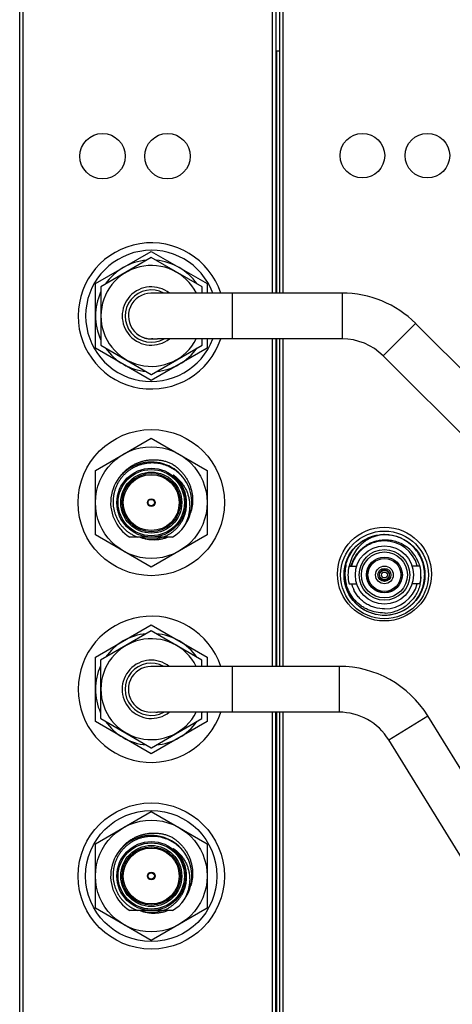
# Model space of a CAD drawing. Header units: inches. Extents: x 0 to 22, y 0 to 17.
# Tile 50 of 59: x 14.4 to 15.4, y 11.8 to 14. Entities that reach past the tile are written whole.
import ezdxf

# ---------------------------------------------------------------- set-up
doc = ezdxf.new("R2010")
doc.units = ezdxf.units.IN
doc.header["$LTSCALE"] = 1.21
doc.header["$MEASUREMENT"] = 0
doc.layers.get('0').update_dxf_attribs({"linetype": 'CONTINUOUS'})

msp = doc.modelspace()

# ---------------------------------------------------------------- linework, layer by layer
at = {"color": 7, "linetype": 'CONTINUOUS'}
for p, q in [((14.4179, 10.4437), (14.4179, 14.2971)), ((15.0089, 14.2971), (15.0089, 13.4117)), ((15.0179, 14.2971), (15.0179, 13.4117)), ((14.4254, 14.2746), (14.4254, 11.2221)), ((15.0014, 13.4117), (15.0014, 14.2746)), ((15.0254, 14.2746), (15.0254, 13.4117)), ((15.0089, 13.9709), (15.0175, 13.9709)), ((14.5926, 13.4334), (14.7216, 13.5078)), ((14.7217, 13.4938), (14.6048, 13.4263)), ((14.7216, 13.5078), (14.8506, 13.4334)), ((14.8387, 13.4263), (14.7217, 13.4938)), ((14.5926, 13.2844), (14.5926, 13.4334)), ((14.6048, 13.4263), (14.6048, 13.2915)), ((14.8387, 13.4116), (14.8387, 13.4263)), ((14.8506, 13.4334), (14.8506, 13.4117)), ((15.1619, 13.4117), (14.7363, 13.4116)), ((15.9228, 12.7508), (15.3319, 13.3414)), ((14.7251, 13.3059), (14.7218, 13.3059)), ((14.7254, 13.3059), (14.7251, 13.3059)), ((15.162, 13.306), (14.7363, 13.3059)), ((14.8388, 13.2912), (14.8388, 13.3059)), ((14.8506, 13.3059), (14.8506, 13.2844)), ((15.0014, 12.5493), (15.0014, 13.3059)), ((15.0089, 13.3059), (15.0089, 12.5493)), ((15.0179, 13.3059), (15.0179, 12.5493)), ((15.0254, 13.3059), (15.0254, 12.5493)), ((14.7216, 13.2099), (14.5926, 13.2844)), ((14.6051, 13.291), (14.7215, 13.2238)), ((14.8506, 13.2844), (14.7216, 13.2099)), ((14.7221, 13.2238), (14.8388, 13.2912)), ((15.848, 12.676), (15.2572, 13.2666)), ((14.5926, 13.0021), (14.7216, 13.0766)), ((14.7216, 13.0766), (14.8506, 13.0021)), ((14.5926, 12.8531), (14.5926, 13.0021)), ((14.8506, 13.0021), (14.8506, 12.8531)), ((14.8126, 12.9048), (14.8125, 12.9047)), ((14.7216, 12.7787), (14.5926, 12.8531)), ((14.8506, 12.8531), (14.7216, 12.7787)), ((14.7709, 12.8479), (14.6723, 12.8479)), ((14.5926, 12.5709), (14.7216, 12.6453)), ((14.7216, 12.6315), (14.6046, 12.5639)), ((14.7216, 12.6453), (14.8506, 12.5709)), ((14.8386, 12.5639), (14.7216, 12.6315)), ((14.5926, 12.4219), (14.5926, 12.5709)), ((14.6046, 12.5639), (14.6046, 12.4292)), ((14.8386, 12.5493), (14.8386, 12.5639)), ((14.8506, 12.5709), (14.8506, 12.5493)), ((15.1552, 12.5493), (14.736, 12.5493)), ((15.1552, 12.4435), (14.736, 12.4435)), ((14.8386, 12.4288), (14.8386, 12.4435)), ((14.8506, 12.4435), (14.8506, 12.4219)), ((15.0014, 11.2221), (15.0014, 12.4435)), ((15.0089, 10.4437), (15.0089, 12.4435)), ((15.0179, 12.4435), (15.0179, 10.4985)), ((15.0254, 12.4435), (15.0254, 10.5135)), ((14.7216, 12.3474), (14.5926, 12.4219)), ((14.605, 12.4287), (14.7213, 12.3615)), ((14.8506, 12.4219), (14.7216, 12.3474)), ((14.7219, 12.3615), (14.8386, 12.4288)), ((15.5299, 12.1593), (15.3598, 12.4351)), ((15.4399, 12.1038), (15.2698, 12.3796)), ((14.5926, 12.1396), (14.7216, 12.2141)), ((14.7216, 12.2141), (14.8506, 12.1396)), ((14.5926, 11.9906), (14.5926, 12.1396)), ((14.8506, 12.1396), (14.8506, 11.9906)), ((14.8126, 12.0423), (14.8125, 12.0422)), ((14.7216, 11.9162), (14.5926, 11.9906)), ((14.8506, 11.9906), (14.7216, 11.9162)), ((14.7709, 11.9854), (14.6723, 11.9854))]:
    msp.add_line(p, q, dxfattribs=at)
at = {"color": 9, "linetype": 'CONTINUOUS'}
for p, q in [((15.0111, 13.4117), (15.0111, 13.9709)), ((14.9093, 13.3059), (14.9093, 13.4117)), ((15.1619, 13.4117), (15.162, 13.306)), ((15.2572, 13.2666), (15.3319, 13.3414)), ((15.0111, 12.5493), (15.0111, 13.3059)), ((14.9091, 12.4435), (14.9091, 12.5493)), ((15.1552, 12.5493), (15.1552, 12.4435)), ((15.0111, 10.9709), (15.0111, 12.4435)), ((15.2698, 12.3796), (15.3598, 12.4351))]:
    msp.add_line(p, q, dxfattribs=at)
at = {"color": 6, "linetype": 'CONTINUOUS'}
for p, q in [((15.184, 12.7812), (15.1849, 12.7852)), ((15.1849, 12.7852), (15.1895, 12.7943)), ((15.1781, 12.7812), (15.1959, 12.7812)), ((15.2584, 12.7756), (15.2584, 12.7723)), ((15.2614, 12.7756), (15.2614, 12.7723)), ((15.3416, 12.7812), (15.3238, 12.7812)), ((15.1781, 12.7399), (15.1959, 12.7399)), ((15.2488, 12.7557), (15.2463, 12.7543)), ((15.248, 12.7518), (15.2503, 12.7531)), ((15.2694, 12.7531), (15.2717, 12.7518)), ((15.2734, 12.7543), (15.2709, 12.7557)), ((15.3416, 12.7399), (15.3238, 12.7399))]:
    msp.add_line(p, q, dxfattribs=at)
at = {"color": 7, "linetype": 'CONTINUOUS'}
for centre, radius in [((14.6091, 13.7277), 0.0525), ((14.7591, 13.7277), 0.0525), ((15.2091, 13.7291), 0.0514), ((15.3591, 13.7291), 0.0514), ((14.7216, 12.9276), 0.1688), ((14.7216, 12.9276), 0.129), ((14.7216, 12.9276), 0.0795), ((14.7216, 12.9276), 0.0675), ((14.7216, 12.9276), 0.009), ((14.7216, 12.9276), 0.0075), ((15.2599, 12.7626), 0.1084), ((15.2599, 12.7606), 0.1013), ((15.2599, 12.7606), 0.041), ((15.2599, 12.7606), 0.038), ((15.2599, 12.7606), 0.0204), ((15.2599, 12.7606), 0.015), ((14.7216, 12.0651), 0.1688), ((14.7216, 12.0651), 0.1515), ((14.7216, 12.0651), 0.129), ((14.7216, 12.0651), 0.0795), ((14.7216, 12.0651), 0.0675), ((14.7216, 12.0651), 0.009), ((14.7216, 12.0651), 0.0075)]:
    msp.add_circle(centre, radius, dxfattribs=at)
at = {"color": 9, "linetype": 'CONTINUOUS'}
for centre, radius in [((14.7216, 12.9276), 0.0765), ((14.7216, 12.9276), 0.0705), ((14.7216, 12.9276), 0.0645), ((14.7216, 12.0651), 0.0765), ((14.7216, 12.0651), 0.0705), ((14.7216, 12.0651), 0.0645)]:
    msp.add_circle(centre, radius, dxfattribs=at)
at = {"color": 6, "linetype": 'CONTINUOUS'}
for centre, radius in [((15.2599, 12.7606), 0.0934), ((15.2599, 12.7606), 0.0672), ((15.2599, 12.7606), 0.0584), ((15.2599, 12.7606), 0.053), ((15.2599, 12.7606), 0.0413), ((15.2599, 12.7604), 0.0112), ((15.2599, 12.7604), 0.00675)]:
    msp.add_circle(centre, radius, dxfattribs=at)
at = {"color": 7, "linetype": 'CONTINUOUS'}
for centre, radius, start, end in [((14.7216, 13.3589), 0.1688, 18.2303, 341.7022), ((14.7216, 13.3589), 0.1515, 20.3886, 339.5328), ((14.7216, 13.3589), 0.129, 94.9276, 145.0972), ((14.7216, 13.3589), 0.129, 35.0789, 84.9458), ((14.7219, 13.3589), 0.1165, 26.9224, 332.9028), ((14.7218, 13.3587), 0.0673, 51.7818, 308.2457), ((14.7216, 13.3589), 0.129, 154.9714, 205.0535), ((14.7218, 13.3586), 0.0604, 61.4225, 299.0907), ((14.7218, 13.3586), 0.0529, 82.9998, 278.0615), ((14.7363, 13.3502), 0.0614, 89.9984, 97.4471), ((14.7216, 13.3589), 0.129, 24.1522, 24.7507), ((15.162, 13.1713), 0.2404, 45.0123, 90.0123), ((14.7218, 13.3587), 0.0529, 216.3304, 270.0123), ((14.7363, 13.3674), 0.0615, 263.4747, 270.0229), ((14.7216, 13.3589), 0.129, 335.2738, 335.7466), ((15.162, 13.1713), 0.1346, 45.0123, 90.0123), ((14.7219, 13.3589), 0.1351, 209.9229, 210.1914), ((14.7216, 13.3589), 0.129, 215.1663, 264.8583), ((14.7216, 13.3589), 0.129, 275.3175, 324.707), ((14.7219, 13.3589), 0.1351, 269.8332, 270.1017), ((14.7216, 12.9276), 0.0938, 29.814, 238.277), ((14.7216, 12.9276), 0.0938, 301.723, 29.4671), ((14.7216, 12.9276), 0.0836, 252.4753, 287.5247), ((14.7216, 12.4964), 0.1688, 18.2641, 341.7359), ((14.7216, 12.4964), 0.129, 95.1103, 144.8897), ((14.7216, 12.4964), 0.129, 35.1103, 84.8897), ((14.7217, 12.4966), 0.1165, 26.9081, 332.8906), ((14.7216, 12.4964), 0.0673, 51.7811, 308.2189), ((14.7216, 12.4964), 0.0604, 61.1913, 298.8087), ((14.7216, 12.4964), 0.129, 155.1103, 204.8897), ((14.7216, 12.4964), 0.0529, 82.4886, 277.5114), ((14.736, 12.4879), 0.0614, 89.988, 96.9702), ((14.7216, 12.4964), 0.129, 24.2028, 24.8897), ((15.1552, 12.3089), 0.2404, 31.6741, 90), ((14.736, 12.5049), 0.0614, 263.0298, 270.012), ((14.7216, 12.4964), 0.129, 335.1103, 335.7972), ((15.1552, 12.3089), 0.1346, 31.6741, 90), ((14.7217, 12.4966), 0.1351, 209.9106, 210.1791), ((14.7216, 12.4964), 0.129, 215.1103, 264.8897), ((14.7216, 12.4964), 0.129, 275.1103, 324.8897), ((14.7217, 12.4966), 0.1351, 269.8209, 270.0894), ((14.7216, 12.0651), 0.0938, 29.814, 238.277), ((14.7216, 12.0651), 0.0938, 301.723, 29.4671), ((14.7216, 12.0651), 0.0836, 252.4753, 287.5247)]:
    msp.add_arc(centre, radius, start, end, dxfattribs=at)
at = {"color": 9, "linetype": 'CONTINUOUS'}
for centre, radius, start, end in [((14.7216, 12.9276), 0.0814, 5.2722, 50.038), ((15.26, 12.7605), 0.0802, 133.7793, 146.733), ((15.2594, 12.7611), 0.0794, 131.874, 133.7711), ((15.26, 12.7606), 0.0802, 162.233, 164.8973), ((15.26, 12.7605), 0.0802, 161.0714, 162.2332), ((15.26, 12.7605), 0.0802, 157.3304, 161.0714), ((15.2599, 12.7606), 0.08, 155.5215, 157.3297), ((15.2595, 12.7608), 0.0797, 150.9224, 155.5236), ((15.2595, 12.7607), 0.0797, 146.7263, 150.9139), ((14.7216, 12.0651), 0.0814, 5.2722, 50.038)]:
    msp.add_arc(centre, radius, start, end, dxfattribs=at)
at = {"color": 6, "linetype": 'CONTINUOUS'}
for centre, radius, start, end in [((15.2707, 12.6598), 0.1943, 94.5632, 95.9841), ((15.2707, 12.6602), 0.1939, 93.1373, 94.5636), ((15.2596, 12.7591), 0.0943, 87.5188, 89.745), ((15.2657, 12.7661), 0.0881, 132.1851, 139.9621), ((15.2551, 12.767), 0.0851, 120.9799, 126.7921), ((15.2655, 12.7663), 0.0879, 127.4449, 132.1702), ((15.2597, 12.7608), 0.0784, 120.2154, 121.9628), ((15.2598, 12.7607), 0.0785, 116.2412, 120.2124), ((15.2599, 12.7606), 0.0786, 106.8242, 116.2448), ((15.2598, 12.7606), 0.0786, 100.5039, 106.8126), ((15.2599, 12.7602), 0.079, 90.7277, 100.5092), ((15.2599, 12.7614), 0.0778, 90.0002, 90.7076), ((15.2599, 12.7606), 0.0786, 15.3348, 90), ((15.2605, 12.7602), 0.0936, 150.5946, 153.8254), ((15.2619, 12.7609), 0.0809, 135.9084, 155.8128), ((15.2596, 12.7607), 0.0784, 138.8797, 148.3371), ((15.2598, 12.7605), 0.0786, 135.2636, 138.8842), ((15.2611, 12.7616), 0.0798, 134.6558, 135.8585), ((15.2599, 12.7605), 0.0787, 132.2475, 135.261), ((15.2601, 12.7603), 0.079, 122.926, 132.2476), ((15.2598, 12.7606), 0.0786, 121.9624, 122.9209), ((15.2611, 12.7588), 0.0833, 19.962, 55.0399), ((15.2581, 12.7609), 0.0911, 165.2093, 171.4194), ((15.2586, 12.7608), 0.0917, 164.5658, 165.2057), ((15.2593, 12.7628), 0.0907, 166.7942, 169.9915), ((15.2601, 12.7603), 0.0932, 153.8194, 164.5354), ((15.2599, 12.7688), 0.0817, 164.01, 171.3366), ((15.2634, 12.7602), 0.0825, 164.0129, 165.2258), ((15.2642, 12.759), 0.0832, 160.5712, 164.4808), ((15.2634, 12.7602), 0.0826, 155.7634, 164.0103), ((15.2619, 12.7598), 0.0808, 155.0368, 160.5786), ((15.2594, 12.761), 0.078, 150.4436, 155.0293), ((15.2585, 12.7614), 0.0771, 148.3584, 150.4291), ((15.2613, 12.7588), 0.0831, 18.9532, 20.0005), ((15.261, 12.7587), 0.0835, 15.6595, 18.95), ((15.2589, 12.7605), 0.0938, 1.8748, 13.7839), ((15.2602, 12.7607), 0.0932, 171.4486, 180.1215), ((15.2612, 12.7607), 0.0942, 180.1161, 184.3883), ((15.2601, 12.7627), 0.0915, 170.0239, 181.4249), ((15.2603, 12.7627), 0.0917, 181.4188, 186.8189), ((15.2599, 12.7606), 0.0843, 165.8124, 194.1876), ((15.2599, 12.7604), 0.012, 97.1808, 202.8192), ((15.2599, 12.7604), 0.012, 337.1808, 82.8192), ((15.2599, 12.7606), 0.0843, 345.817, 14.1876), ((15.2599, 12.7604), 0.0928, 344.6825, 0.1463), ((15.2588, 12.7605), 0.094, 0.1061, 1.8769), ((15.2613, 12.7607), 0.0943, 184.3879, 185.7865), ((15.2612, 12.7607), 0.0943, 185.7866, 188.7992), ((15.2608, 12.7606), 0.0938, 188.7969, 194.0994), ((15.26, 12.7627), 0.0914, 186.8241, 190.5012), ((15.2593, 12.7602), 0.0922, 194.0963, 201.9887), ((15.2599, 12.7627), 0.0913, 190.5002, 195.5491), ((15.2628, 12.7619), 0.0818, 195.7198, 198.7031), ((15.2599, 12.7604), 0.012, 217.1808, 322.8192), ((15.2599, 12.7606), 0.0786, 270, 344.6651), ((15.2595, 12.7584), 0.085, 347.2835, 347.682), ((15.2593, 12.7585), 0.0852, 347.6836, 351.9906), ((15.2594, 12.7585), 0.0851, 351.9893, 358.2273), ((15.2576, 12.7596), 0.0905, 202.026, 206.7017), ((15.2601, 12.7609), 0.0932, 206.724, 219.9909), ((15.2631, 12.762), 0.0822, 198.6997, 200.5435), ((15.2627, 12.7619), 0.0817, 200.5428, 203.1133), ((15.2621, 12.7616), 0.0811, 203.1133, 205.6599), ((15.2617, 12.7601), 0.091, 340.1721, 344.6098), ((15.2613, 12.7618), 0.0948, 219.9345, 221.0205), ((15.2613, 12.7618), 0.0947, 221.02, 223.9339), ((15.2589, 12.7625), 0.0903, 220.5348, 222.0691), ((15.2585, 12.7588), 0.0861, 307.1266, 313.1354), ((15.2579, 12.758), 0.0854, 271.342, 272.4463), ((15.2577, 12.7603), 0.0878, 272.4983, 289.229), ((15.2579, 12.7597), 0.0871, 289.2099, 307.0698), ((15.26, 12.7581), 0.0905, 269.6463, 273.85)]:
    msp.add_arc(centre, radius, start, end, dxfattribs=at)
at = {"color": 7, "linetype": 'CONTINUOUS'}
for points, knots in [([(14.7216, 13.0192), (14.7204, 13.0191), (14.7178, 13.019), (14.714, 13.0187), (14.7102, 13.0182), (14.7051, 13.0173), (14.6989, 13.0159), (14.6929, 13.0139), (14.6881, 13.012), (14.6846, 13.0104), (14.6812, 13.0087), (14.6767, 13.0062), (14.6713, 13.0027), (14.6653, 12.9981), (14.6596, 12.9929), (14.6544, 12.9873), (14.6497, 12.9812), (14.6455, 12.9748), (14.6419, 12.968), (14.6389, 12.9609), (14.6366, 12.9536), (14.6348, 12.9462), (14.6337, 12.9386), (14.6333, 12.9309), (14.6335, 12.9233), (14.6344, 12.9156), (14.636, 12.9081), (14.6382, 12.9008), (14.641, 12.8937), (14.6444, 12.8868), (14.6485, 12.8803), (14.6523, 12.8752), (14.6556, 12.8713), (14.6583, 12.8685), (14.661, 12.8658), (14.6648, 12.8624), (14.6698, 12.8585), (14.6752, 12.855), (14.6797, 12.8525), (14.6831, 12.8508), (14.6866, 12.8493), (14.689, 12.8483), (14.6902, 12.8479)], [0, 0, 0, 0, 0.015628, 0.031256, 0.046884, 0.062512, 0.093761, 0.12501, 0.140638, 0.156266, 0.171894, 0.187522, 0.218771, 0.25002, 0.281269, 0.312517, 0.343766, 0.375014, 0.406263, 0.437511, 0.468759, 0.500008, 0.531256, 0.562504, 0.593752, 0.625, 0.656248, 0.687496, 0.718743, 0.749991, 0.781238, 0.812486, 0.828113, 0.843741, 0.859368, 0.874996, 0.906243, 0.93749, 0.953118, 0.968745, 0.984373, 1, 1, 1, 1]), ([(14.6472, 12.9846), (14.6479, 12.9857), (14.6495, 12.988), (14.6521, 12.9913), (14.6548, 12.9945), (14.6586, 12.9986), (14.6637, 13.0034), (14.6692, 13.0077), (14.6738, 13.0109), (14.6773, 13.0131), (14.681, 13.0152), (14.686, 13.0177), (14.6924, 13.0205), (14.7003, 13.0232), (14.7085, 13.0251), (14.7154, 13.0262), (14.721, 13.0266), (14.7252, 13.0268), (14.7293, 13.0268), (14.7349, 13.0266), (14.7419, 13.0259), (14.7487, 13.0246), (14.7542, 13.0232), (14.7582, 13.022), (14.7621, 13.0206), (14.7647, 13.0196), (14.766, 13.019)], [0, 0, 0, 0, 0.031253, 0.062507, 0.09376, 0.125014, 0.187506, 0.249998, 0.281251, 0.312505, 0.343758, 0.375012, 0.437504, 0.499997, 0.56249, 0.624983, 0.656237, 0.68749, 0.718744, 0.749998, 0.812491, 0.874985, 0.906239, 0.937492, 0.968746, 1, 1, 1, 1]), ([(14.8033, 12.9737), (14.8022, 12.9755), (14.8006, 12.9781), (14.7982, 12.9814), (14.7957, 12.9846), (14.7924, 12.9885), (14.7882, 12.993), (14.7837, 12.9971), (14.7789, 13.0009), (14.7739, 13.0044), (14.7686, 13.0076), (14.7632, 13.0104), (14.7576, 13.0128), (14.7527, 13.0145), (14.7488, 13.0157), (14.7449, 13.0167), (14.7399, 13.0178), (14.7349, 13.0185), (14.7308, 13.0189), (14.7267, 13.0192), (14.7237, 13.0192), (14.7216, 13.0192)], [0, 0, 0, 0, 0.062499, 0.093753, 0.125006, 0.187505, 0.250004, 0.312502, 0.375001, 0.4375, 0.499998, 0.562496, 0.624995, 0.687493, 0.718746, 0.75, 0.812498, 0.874996, 0.906249, 0.937502, 1, 1, 1, 1]), ([(14.766, 13.019), (14.7672, 13.0184), (14.7696, 13.017), (14.7731, 13.0147), (14.7766, 13.0123), (14.781, 13.0089), (14.7862, 13.0044), (14.7911, 12.9994), (14.7947, 12.9951), (14.7973, 12.9919), (14.7998, 12.9885), (14.8028, 12.9838), (14.8063, 12.9778), (14.8098, 12.9702), (14.8126, 12.9623), (14.8144, 12.9556), (14.8155, 12.9502), (14.8162, 12.946), (14.8166, 12.9419), (14.817, 12.9363), (14.817, 12.9294), (14.8164, 12.9224), (14.8156, 12.9169), (14.8148, 12.9128), (14.8138, 12.9088), (14.813, 12.9061), (14.8126, 12.9048)], [0, 0, 0, 0, 0.031253, 0.062507, 0.093761, 0.125015, 0.187509, 0.250002, 0.281256, 0.312509, 0.343763, 0.375017, 0.43751, 0.500003, 0.562496, 0.624988, 0.656242, 0.687495, 0.718749, 0.750002, 0.812494, 0.874986, 0.90624, 0.937493, 0.968747, 1, 1, 1, 1]), ([(14.7829, 12.9801), (14.7825, 12.9806), (14.7818, 12.9814), (14.7808, 12.9824), (14.7801, 12.9832), (14.7794, 12.984), (14.7787, 12.9847), (14.7779, 12.9855), (14.7773, 12.9861), (14.7768, 12.9866), (14.7764, 12.987), (14.776, 12.9873), (14.7757, 12.9877), (14.7753, 12.9881), (14.775, 12.9884), (14.7747, 12.9886), (14.7745, 12.9888), (14.7743, 12.989), (14.7741, 12.9891), (14.7739, 12.9893), (14.7737, 12.9895), (14.7736, 12.9897), (14.7734, 12.9898), (14.7733, 12.9899), (14.7732, 12.99), (14.7731, 12.9901), (14.773, 12.9902), (14.7729, 12.9903), (14.7728, 12.9904), (14.7728, 12.9905), (14.7727, 12.9905), (14.7727, 12.9906), (14.7726, 12.9906), (14.7726, 12.9907), (14.7725, 12.9907), (14.7725, 12.9907), (14.7725, 12.9908), (14.7725, 12.9908), (14.7725, 12.9908), (14.7725, 12.9908), (14.7725, 12.9908), (14.7725, 12.9908), (14.7725, 12.9909), (14.7725, 12.9909), (14.7725, 12.9909), (14.7725, 12.9909), (14.7725, 12.9909), (14.7725, 12.9909), (14.7725, 12.9909), (14.7725, 12.9909), (14.7726, 12.9909), (14.7726, 12.9909), (14.7726, 12.9908), (14.7727, 12.9908), (14.7727, 12.9908), (14.7727, 12.9908), (14.7728, 12.9908), (14.7728, 12.9907), (14.7729, 12.9907), (14.773, 12.9907), (14.7731, 12.9906), (14.7732, 12.9905), (14.7733, 12.9905), (14.7734, 12.9904), (14.7735, 12.9903), (14.7736, 12.9903), (14.7738, 12.9902), (14.7739, 12.9901), (14.7739, 12.99)], [0, 0, 0, 0, 0.125509, 0.188264, 0.251019, 0.313773, 0.376525, 0.439276, 0.502024, 0.533397, 0.564768, 0.596138, 0.627506, 0.658871, 0.690233, 0.705912, 0.72159, 0.737265, 0.752939, 0.76861, 0.784277, 0.799939, 0.815595, 0.823419, 0.83124, 0.839058, 0.84687, 0.854676, 0.862472, 0.866365, 0.870253, 0.874135, 0.878008, 0.881869, 0.88571, 0.88762, 0.889517, 0.891396, 0.893244, 0.89415, 0.895035, 0.89589, 0.896696, 0.897433, 0.897784, 0.898132, 0.898862, 0.899656, 0.901368, 0.90317, 0.905015, 0.906885, 0.908771, 0.910669, 0.912575, 0.914487, 0.918326, 0.922178, 0.92604, 0.929909, 0.937663, 0.945431, 0.95321, 0.960997, 0.968789, 0.976587, 0.984388, 1, 1, 1, 1]), ([(14.7739, 12.99), (14.7751, 12.9892), (14.7774, 12.9875), (14.7808, 12.9848), (14.784, 12.9819), (14.7871, 12.9789), (14.7899, 12.9757), (14.7927, 12.9723), (14.7952, 12.9688), (14.7975, 12.9652), (14.7997, 12.9615), (14.8017, 12.9577), (14.8035, 12.9537), (14.805, 12.9497), (14.8064, 12.9456), (14.808, 12.9401), (14.8094, 12.933), (14.8101, 12.9259), (14.8103, 12.9201), (14.8102, 12.9158), (14.8099, 12.9115), (14.8094, 12.9072), (14.8087, 12.903), (14.8075, 12.8973), (14.8054, 12.8904), (14.8028, 12.8837), (14.8003, 12.8785), (14.7982, 12.8748), (14.796, 12.8711), (14.7944, 12.8687), (14.7935, 12.8675)], [0, 0, 0, 0, 0.031234, 0.062469, 0.093705, 0.124943, 0.156182, 0.187423, 0.218665, 0.249908, 0.281152, 0.312398, 0.343645, 0.374893, 0.406142, 0.437392, 0.499877, 0.562367, 0.593622, 0.624879, 0.656137, 0.687396, 0.718655, 0.749916, 0.812423, 0.874933, 0.906199, 0.937465, 0.968732, 1, 1, 1, 1]), ([(14.8027, 12.9349), (14.8025, 12.937), (14.8019, 12.9411), (14.8005, 12.9472), (14.7989, 12.9522), (14.7975, 12.9561), (14.7958, 12.9599), (14.7936, 12.9646), (14.791, 12.9692), (14.7887, 12.9726), (14.7869, 12.9752), (14.7849, 12.9777), (14.7836, 12.9793), (14.7829, 12.9801)], [0, 0, 0, 0, 0.124976, 0.249959, 0.374948, 0.437456, 0.499965, 0.624961, 0.749958, 0.812468, 0.874978, 0.937489, 1, 1, 1, 1]), ([(14.7488, 12.8479), (14.7499, 12.8483), (14.752, 12.8491), (14.7552, 12.8505), (14.7583, 12.852), (14.7623, 12.8542), (14.7672, 12.8573), (14.7718, 12.8607), (14.7753, 12.8637), (14.7778, 12.866), (14.7803, 12.8685), (14.7834, 12.8718), (14.787, 12.8763), (14.7909, 12.882), (14.7943, 12.888), (14.7967, 12.8933), (14.7984, 12.8975), (14.7995, 12.9008), (14.8005, 12.9041), (14.8016, 12.9086), (14.8026, 12.9143), (14.8032, 12.92), (14.8033, 12.9246), (14.8033, 12.928), (14.8031, 12.9315), (14.8029, 12.9338), (14.8027, 12.9349)], [0, 0, 0, 0, 0.031253, 0.062508, 0.093761, 0.125015, 0.187509, 0.250003, 0.281256, 0.31251, 0.343764, 0.375017, 0.43751, 0.500004, 0.562497, 0.62499, 0.656243, 0.687496, 0.71875, 0.750003, 0.812495, 0.874988, 0.906241, 0.937494, 0.968747, 1, 1, 1, 1]), ([(14.7606, 12.8479), (14.7593, 12.8473), (14.7566, 12.8463), (14.7526, 12.845), (14.7485, 12.8439), (14.7444, 12.8429), (14.7402, 12.8422), (14.736, 12.8417), (14.7317, 12.8414), (14.7275, 12.8412), (14.7232, 12.8413), (14.719, 12.8417), (14.7148, 12.8422), (14.7106, 12.8429), (14.7065, 12.8438), (14.7024, 12.845), (14.6983, 12.8463), (14.6957, 12.8473), (14.6944, 12.8479)], [0, 0, 0, 0, 0.0625, 0.125, 0.187501, 0.250001, 0.312501, 0.375001, 0.437501, 0.500001, 0.562501, 0.625001, 0.687501, 0.750001, 0.812501, 0.875, 0.9375, 1, 1, 1, 1]), ([(14.7216, 12.1567), (14.7204, 12.1566), (14.7178, 12.1565), (14.714, 12.1562), (14.7102, 12.1557), (14.7051, 12.1548), (14.6989, 12.1534), (14.6929, 12.1514), (14.6881, 12.1495), (14.6846, 12.1479), (14.6812, 12.1462), (14.6767, 12.1437), (14.6713, 12.1402), (14.6653, 12.1356), (14.6596, 12.1304), (14.6544, 12.1248), (14.6497, 12.1187), (14.6455, 12.1123), (14.6419, 12.1055), (14.6389, 12.0984), (14.6366, 12.0911), (14.6348, 12.0837), (14.6337, 12.0761), (14.6333, 12.0684), (14.6335, 12.0608), (14.6344, 12.0531), (14.636, 12.0456), (14.6382, 12.0383), (14.641, 12.0312), (14.6444, 12.0243), (14.6485, 12.0178), (14.6523, 12.0127), (14.6556, 12.0088), (14.6583, 12.006), (14.661, 12.0033), (14.6648, 11.9999), (14.6698, 11.996), (14.6752, 11.9925), (14.6797, 11.99), (14.6831, 11.9883), (14.6866, 11.9868), (14.689, 11.9858), (14.6902, 11.9854)], [0, 0, 0, 0, 0.015628, 0.031256, 0.046884, 0.062512, 0.093761, 0.12501, 0.140638, 0.156266, 0.171894, 0.187522, 0.218771, 0.25002, 0.281269, 0.312517, 0.343766, 0.375014, 0.406263, 0.437511, 0.468759, 0.500008, 0.531256, 0.562504, 0.593752, 0.625, 0.656248, 0.687496, 0.718743, 0.749991, 0.781238, 0.812486, 0.828113, 0.843741, 0.859368, 0.874996, 0.906243, 0.93749, 0.953118, 0.968745, 0.984373, 1, 1, 1, 1]), ([(14.6472, 12.1221), (14.6479, 12.1232), (14.6495, 12.1255), (14.6521, 12.1288), (14.6548, 12.132), (14.6586, 12.1361), (14.6637, 12.1409), (14.6692, 12.1452), (14.6738, 12.1484), (14.6773, 12.1506), (14.681, 12.1527), (14.686, 12.1552), (14.6924, 12.158), (14.7003, 12.1607), (14.7085, 12.1626), (14.7154, 12.1637), (14.721, 12.1641), (14.7252, 12.1643), (14.7293, 12.1643), (14.7349, 12.1641), (14.7419, 12.1634), (14.7487, 12.1621), (14.7542, 12.1607), (14.7582, 12.1595), (14.7621, 12.1581), (14.7647, 12.1571), (14.766, 12.1565)], [0, 0, 0, 0, 0.031253, 0.062507, 0.09376, 0.125014, 0.187506, 0.249998, 0.281251, 0.312505, 0.343758, 0.375012, 0.437504, 0.499997, 0.56249, 0.624983, 0.656237, 0.68749, 0.718744, 0.749998, 0.812491, 0.874985, 0.906239, 0.937492, 0.968746, 1, 1, 1, 1]), ([(14.8033, 12.1112), (14.8022, 12.113), (14.8006, 12.1156), (14.7982, 12.1189), (14.7957, 12.1221), (14.7924, 12.126), (14.7882, 12.1305), (14.7837, 12.1346), (14.7789, 12.1384), (14.7739, 12.1419), (14.7686, 12.1451), (14.7632, 12.1479), (14.7576, 12.1503), (14.7527, 12.152), (14.7488, 12.1532), (14.7449, 12.1542), (14.7399, 12.1553), (14.7349, 12.156), (14.7308, 12.1564), (14.7267, 12.1567), (14.7237, 12.1567), (14.7216, 12.1567)], [0, 0, 0, 0, 0.062499, 0.093753, 0.125006, 0.187505, 0.250004, 0.312502, 0.375001, 0.4375, 0.499998, 0.562496, 0.624995, 0.687493, 0.718746, 0.75, 0.812498, 0.874996, 0.906249, 0.937502, 1, 1, 1, 1]), ([(14.766, 12.1565), (14.7672, 12.1559), (14.7696, 12.1545), (14.7731, 12.1522), (14.7766, 12.1498), (14.781, 12.1464), (14.7862, 12.1419), (14.7911, 12.1369), (14.7947, 12.1326), (14.7973, 12.1294), (14.7998, 12.126), (14.8028, 12.1213), (14.8063, 12.1153), (14.8098, 12.1077), (14.8126, 12.0998), (14.8144, 12.0931), (14.8155, 12.0877), (14.8162, 12.0835), (14.8166, 12.0794), (14.817, 12.0738), (14.817, 12.0669), (14.8164, 12.0599), (14.8156, 12.0544), (14.8148, 12.0503), (14.8138, 12.0463), (14.813, 12.0436), (14.8126, 12.0423)], [0, 0, 0, 0, 0.031253, 0.062507, 0.093761, 0.125015, 0.187509, 0.250002, 0.281256, 0.312509, 0.343763, 0.375017, 0.43751, 0.500003, 0.562496, 0.624988, 0.656242, 0.687495, 0.718749, 0.750002, 0.812494, 0.874986, 0.90624, 0.937493, 0.968747, 1, 1, 1, 1]), ([(14.7829, 12.1176), (14.7825, 12.1181), (14.7818, 12.1189), (14.7808, 12.1199), (14.7801, 12.1207), (14.7794, 12.1215), (14.7787, 12.1222), (14.7779, 12.123), (14.7773, 12.1236), (14.7768, 12.1241), (14.7764, 12.1245), (14.776, 12.1248), (14.7757, 12.1252), (14.7753, 12.1256), (14.775, 12.1259), (14.7747, 12.1261), (14.7745, 12.1263), (14.7743, 12.1265), (14.7741, 12.1266), (14.7739, 12.1268), (14.7737, 12.127), (14.7736, 12.1272), (14.7734, 12.1273), (14.7733, 12.1274), (14.7732, 12.1275), (14.7731, 12.1276), (14.773, 12.1277), (14.7729, 12.1278), (14.7728, 12.1279), (14.7728, 12.128), (14.7727, 12.128), (14.7727, 12.1281), (14.7726, 12.1281), (14.7726, 12.1282), (14.7725, 12.1282), (14.7725, 12.1282), (14.7725, 12.1283), (14.7725, 12.1283), (14.7725, 12.1283), (14.7725, 12.1283), (14.7725, 12.1283), (14.7725, 12.1283), (14.7725, 12.1284), (14.7725, 12.1284), (14.7725, 12.1284), (14.7725, 12.1284), (14.7725, 12.1284), (14.7725, 12.1284), (14.7725, 12.1284), (14.7725, 12.1284), (14.7726, 12.1284), (14.7726, 12.1284), (14.7726, 12.1283), (14.7727, 12.1283), (14.7727, 12.1283), (14.7727, 12.1283), (14.7728, 12.1283), (14.7728, 12.1282), (14.7729, 12.1282), (14.773, 12.1282), (14.7731, 12.1281), (14.7732, 12.128), (14.7733, 12.128), (14.7734, 12.1279), (14.7735, 12.1278), (14.7736, 12.1278), (14.7738, 12.1277), (14.7739, 12.1276), (14.7739, 12.1275)], [0, 0, 0, 0, 0.125509, 0.188264, 0.251019, 0.313773, 0.376525, 0.439276, 0.502024, 0.533397, 0.564768, 0.596138, 0.627506, 0.658871, 0.690233, 0.705912, 0.72159, 0.737265, 0.752939, 0.76861, 0.784277, 0.799939, 0.815595, 0.823419, 0.83124, 0.839058, 0.84687, 0.854676, 0.862472, 0.866365, 0.870253, 0.874135, 0.878008, 0.881869, 0.88571, 0.88762, 0.889517, 0.891396, 0.893244, 0.89415, 0.895035, 0.89589, 0.896696, 0.897433, 0.897784, 0.898132, 0.898862, 0.899656, 0.901368, 0.90317, 0.905015, 0.906885, 0.908771, 0.910669, 0.912575, 0.914487, 0.918326, 0.922178, 0.92604, 0.929909, 0.937663, 0.945431, 0.95321, 0.960997, 0.968789, 0.976587, 0.984388, 1, 1, 1, 1]), ([(14.7739, 12.1275), (14.7751, 12.1267), (14.7774, 12.125), (14.7808, 12.1223), (14.784, 12.1194), (14.7871, 12.1164), (14.7899, 12.1132), (14.7927, 12.1098), (14.7952, 12.1063), (14.7975, 12.1027), (14.7997, 12.099), (14.8017, 12.0952), (14.8035, 12.0912), (14.805, 12.0872), (14.8064, 12.0831), (14.808, 12.0776), (14.8094, 12.0705), (14.8101, 12.0634), (14.8103, 12.0576), (14.8102, 12.0533), (14.8099, 12.049), (14.8094, 12.0447), (14.8087, 12.0405), (14.8075, 12.0348), (14.8054, 12.0279), (14.8028, 12.0212), (14.8003, 12.016), (14.7982, 12.0123), (14.796, 12.0086), (14.7944, 12.0062), (14.7935, 12.005)], [0, 0, 0, 0, 0.031234, 0.062469, 0.093705, 0.124943, 0.156182, 0.187423, 0.218665, 0.249908, 0.281152, 0.312398, 0.343645, 0.374893, 0.406142, 0.437392, 0.499877, 0.562367, 0.593622, 0.624879, 0.656137, 0.687396, 0.718655, 0.749916, 0.812423, 0.874933, 0.906199, 0.937465, 0.968732, 1, 1, 1, 1]), ([(14.8027, 12.0724), (14.8025, 12.0745), (14.8019, 12.0786), (14.8005, 12.0847), (14.7989, 12.0897), (14.7975, 12.0936), (14.7958, 12.0974), (14.7936, 12.1021), (14.791, 12.1067), (14.7887, 12.1101), (14.7869, 12.1127), (14.7849, 12.1152), (14.7836, 12.1168), (14.7829, 12.1176)], [0, 0, 0, 0, 0.124976, 0.249959, 0.374948, 0.437456, 0.499965, 0.624961, 0.749958, 0.812468, 0.874978, 0.937489, 1, 1, 1, 1]), ([(14.7488, 11.9854), (14.7499, 11.9858), (14.752, 11.9866), (14.7552, 11.988), (14.7583, 11.9895), (14.7623, 11.9917), (14.7672, 11.9948), (14.7718, 11.9982), (14.7753, 12.0012), (14.7778, 12.0035), (14.7803, 12.006), (14.7834, 12.0093), (14.787, 12.0138), (14.7909, 12.0195), (14.7943, 12.0255), (14.7967, 12.0308), (14.7984, 12.035), (14.7995, 12.0383), (14.8005, 12.0416), (14.8016, 12.0461), (14.8026, 12.0518), (14.8032, 12.0575), (14.8033, 12.0621), (14.8033, 12.0655), (14.8031, 12.069), (14.8029, 12.0713), (14.8027, 12.0724)], [0, 0, 0, 0, 0.031253, 0.062508, 0.093761, 0.125015, 0.187509, 0.250003, 0.281256, 0.31251, 0.343764, 0.375017, 0.43751, 0.500004, 0.562497, 0.62499, 0.656243, 0.687496, 0.71875, 0.750003, 0.812495, 0.874988, 0.906241, 0.937494, 0.968747, 1, 1, 1, 1]), ([(14.7606, 11.9854), (14.7593, 11.9848), (14.7566, 11.9838), (14.7526, 11.9825), (14.7485, 11.9814), (14.7444, 11.9804), (14.7402, 11.9797), (14.736, 11.9792), (14.7317, 11.9789), (14.7275, 11.9787), (14.7232, 11.9788), (14.719, 11.9792), (14.7148, 11.9797), (14.7106, 11.9804), (14.7065, 11.9813), (14.7024, 11.9825), (14.6983, 11.9838), (14.6957, 11.9848), (14.6944, 11.9854)], [0, 0, 0, 0, 0.0625, 0.125, 0.187501, 0.250001, 0.312501, 0.375001, 0.437501, 0.500001, 0.562501, 0.625001, 0.687501, 0.750001, 0.812501, 0.875, 0.9375, 1, 1, 1, 1])]:
    msp.add_open_spline(points, degree=3, knots=knots, dxfattribs=at)
for points in [[(14.8125, 12.9047), (14.8125, 12.9047), (14.8125, 12.9047), (14.8125, 12.9046)], [(14.8125, 12.0422), (14.8125, 12.0422), (14.8125, 12.0422), (14.8125, 12.0421)]]:
    msp.add_open_spline(points, degree=3, dxfattribs=at)
at = {"color": 6, "linetype": 'CONTINUOUS'}
for points, knots in [([(15.2504, 12.853), (15.247, 12.8523), (15.2401, 12.8506), (15.2302, 12.847), (15.2208, 12.8421), (15.2149, 12.8382), (15.2121, 12.836)], [0, 0, 0, 0, 0.249748, 0.49997, 0.75007, 1, 1, 1, 1]), ([(15.3135, 12.8364), (15.3063, 12.8415), (15.2903, 12.8497), (15.2726, 12.853), (15.2637, 12.8534)], [0, 0, 0, 0, 0.499874, 1, 1, 1, 1]), ([(15.1941, 12.8262), (15.1957, 12.8278), (15.1989, 12.8309), (15.2022, 12.8339), (15.204, 12.8353)], [0, 0, 0, 0, 0.500101, 1, 1, 1, 1]), ([(15.205, 12.8184), (15.2069, 12.8203), (15.2109, 12.8238), (15.2151, 12.827), (15.2173, 12.8284)], [0, 0, 0, 0, 0.500014, 1, 1, 1, 1]), ([(15.2173, 12.8284), (15.2205, 12.8305), (15.227, 12.8342), (15.2376, 12.8383), (15.2486, 12.841), (15.2561, 12.8417), (15.2599, 12.8418)], [0, 0, 0, 0, 0.24997, 0.500019, 0.750037, 1, 1, 1, 1]), ([(15.2599, 12.8418), (15.2642, 12.8419), (15.2729, 12.8415), (15.2856, 12.8387), (15.2978, 12.8339), (15.3053, 12.8295), (15.3089, 12.8271)], [0, 0, 0, 0, 0.249683, 0.500016, 0.750086, 1, 1, 1, 1]), ([(15.35, 12.7829), (15.3494, 12.7855), (15.3478, 12.7908), (15.3438, 12.8011), (15.337, 12.8132), (15.3264, 12.826), (15.318, 12.8332), (15.3135, 12.8364)], [0, 0, 0, 0, 0.125057, 0.250119, 0.500092, 0.750086, 1, 1, 1, 1]), ([(15.171, 12.7835), (15.1719, 12.7875), (15.1743, 12.7954), (15.1812, 12.8102), (15.1885, 12.8203), (15.1941, 12.8262)], [0, 0, 0, 0, 0.250202, 0.500629, 1, 1, 1, 1]), ([(15.1982, 12.8228), (15.1944, 12.8182), (15.1876, 12.8082), (15.183, 12.797), (15.1814, 12.7913)], [0, 0, 0, 0, 0.500141, 1, 1, 1, 1]), ([(15.1903, 12.7038), (15.186, 12.7088), (15.1804, 12.717), (15.1749, 12.7288), (15.1728, 12.7351), (15.1719, 12.7382)], [0, 0, 0, 0, 0.499705, 0.749835, 1, 1, 1, 1]), ([(15.3424, 12.7397), (15.3415, 12.7356), (15.3389, 12.7274), (15.3334, 12.7159), (15.3262, 12.7052), (15.3204, 12.699), (15.3173, 12.6961)], [0, 0, 0, 0, 0.249957, 0.499962, 0.74999, 1, 1, 1, 1]), ([(15.2599, 12.6819), (15.2525, 12.6819), (15.2414, 12.6835), (15.2276, 12.6885), (15.2178, 12.6938), (15.2089, 12.7003), (15.201, 12.708), (15.1942, 12.7168), (15.1906, 12.7232), (15.189, 12.7265)], [0, 0, 0, 0, 0.249538, 0.374694, 0.499761, 0.624858, 0.749978, 0.874993, 1, 1, 1, 1]), ([(15.2661, 12.6678), (15.2706, 12.6681), (15.2795, 12.6694), (15.2924, 12.6732), (15.3047, 12.6788), (15.3142, 12.6849), (15.3211, 12.6906), (15.3277, 12.6968), (15.3349, 12.7053), (15.3421, 12.7168), (15.3458, 12.725), (15.3473, 12.7292)], [0, 0, 0, 0, 0.124925, 0.249959, 0.375007, 0.499957, 0.56245, 0.624957, 0.74997, 0.875019, 1, 1, 1, 1]), ([(15.2599, 12.6726), (15.2535, 12.6725), (15.2407, 12.6736), (15.2254, 12.6783), (15.214, 12.684), (15.2033, 12.6909), (15.1961, 12.6973), (15.1919, 12.702)], [0, 0, 0, 0, 0.249785, 0.4999, 0.62499, 0.75006, 1, 1, 1, 1]), ([(15.193, 12.696), (15.1973, 12.6916), (15.2044, 12.6855), (15.215, 12.679), (15.2233, 12.675), (15.232, 12.6718), (15.244, 12.6687), (15.2533, 12.6677), (15.2595, 12.6676)], [0, 0, 0, 0, 0.249845, 0.374833, 0.499862, 0.624971, 0.750126, 1, 1, 1, 1])]:
    msp.add_open_spline(points, degree=3, knots=knots, dxfattribs=at)
at = {"color": 9, "linetype": 'CONTINUOUS'}
msp.add_open_spline([(15.26, 12.8406), (15.2563, 12.8406), (15.2488, 12.8401), (15.2377, 12.8378), (15.2272, 12.8339), (15.2205, 12.8304), (15.2173, 12.8284)], degree=3, knots=[0, 0, 0, 0, 0.250001, 0.500163, 0.750428, 1, 1, 1, 1], dxfattribs=at)

doc.saveas('drawing.dxf')
